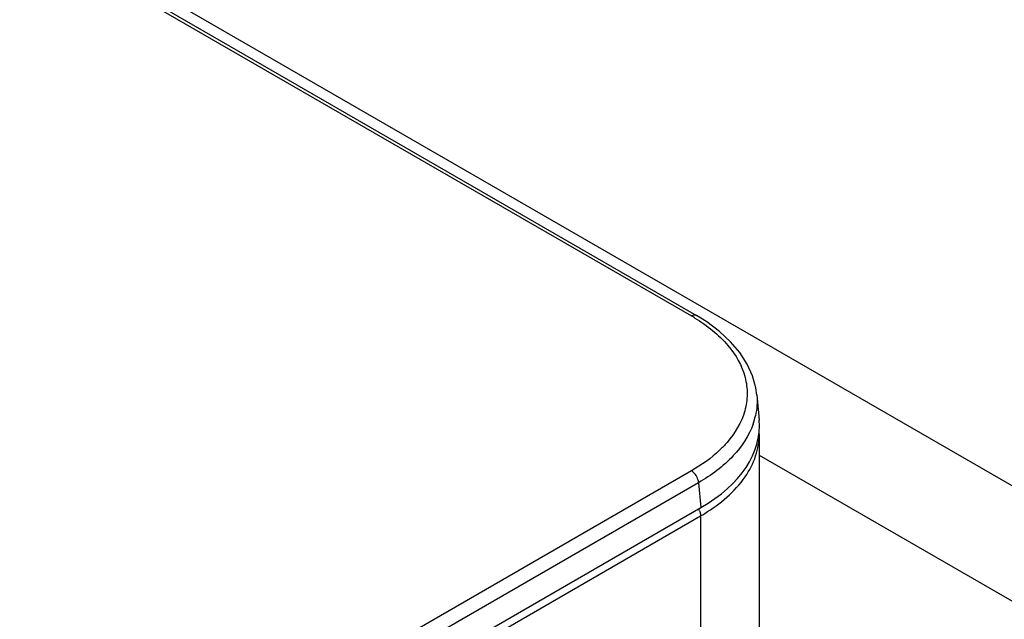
# Model space of a CAD drawing. Header units: millimetres. Extents: x 0 to 1980, y 0 to 1400.
# Tile 55 of 58: x 1257 to 1307, y 838 to 868. Entities that reach past the tile are written whole.
import ezdxf

# ---------------------------------------------------------------- set-up
doc = ezdxf.new("R2010")
doc.units = ezdxf.units.MM
doc.header["$LTSCALE"] = 108.9
doc.layers.get('0').update_dxf_attribs({"linetype": 'CONTINUOUS'})
doc.layers.add('00_COMPONENTS', color=7, linetype='CONTINUOUS')

msp = doc.modelspace()

# ---------------------------------------------------------------- linework, layer by layer
at = {"color": 9, "linetype": 'Continuous'}
for p, q in [((1210.73, 900.162), (1326.295, 833.442)), ((1294.464, 846.063), (1322.588, 829.826))]:
    msp.add_line(p, q, dxfattribs=at)
at = {"layer": '00_COMPONENTS', "color": 9, "linetype": 'Continuous'}
for p, q in [((1224.635, 891.376), (1291.079, 853.016)), ((1291.079, 845.27), (1209.504, 798.173)), ((1291.432, 844.679), (1209.857, 797.582)), ((1291.432, 844.679), (1291.545, 843.433)), ((1203.433, 792.154), (1291.535, 843.019)), ((1291.535, 843.019), (1291.535, 812.237))]:
    msp.add_line(p, q, dxfattribs=at)
at = {"layer": '00_COMPONENTS', "color": 7, "linetype": 'Continuous'}
for p, q in [((1224.885, 891.401), (1291.329, 853.041)), ((1294.345, 849.066), (1294.459, 847.811)), ((1294.464, 847.102), (1294.464, 816.361)), ((1209.857, 796.271), (1291.545, 843.433))]:
    msp.add_line(p, q, dxfattribs=at)
msp.add_lwpolyline([(1294.345, 849.056), (1294.296, 849.415), (1294.131, 850.02), (1293.864, 850.612), (1293.498, 851.184), (1293.036, 851.73), (1292.482, 852.244), (1291.839, 852.723), (1291.329, 853.041)], dxfattribs=at)
at = {"layer": '00_COMPONENTS', "color": 9, "linetype": 'Continuous'}
for centre, radius, start, end in [((1286.699, 845.429), 8.76, 58.6879, 60.0023), ((1290.751, 848.818), 3.613, 340.5178, 347.3554), ((1290.69, 842.939), 0.856, 23.47, 30.0114), ((1286.952, 850.96), 9.169, 299.995, 301.4804)]:
    msp.add_arc(centre, radius, start, end, dxfattribs=at)
at = {"layer": '00_COMPONENTS', "color": 7, "linetype": 'Continuous'}
msp.add_arc((1290.803, 847.102), 3.661, 0.0011, 2.5478, dxfattribs=at)
msp.add_ellipse((1284.445, 847.51), major_axis=(10.027, 0), ratio=0.575763, start_param=-0.784024, end_param=0.052216, dxfattribs=at)
at = {"layer": '00_COMPONENTS', "color": 9, "linetype": 'Continuous'}
for points, knots in [([(1291.329, 853.041), (1291.312, 853.05), (1291.229, 853.08), (1291.137, 853.049), (1291.079, 853.016)], [0, 0, 0, 0, 0.22086, 1, 1, 1, 1]), ([(1291.252, 852.913), (1291.862, 852.542), (1292.92, 851.717), (1293.751, 850.281), (1293.897, 849.111), (1293.728, 847.944), (1293.252, 847.149), (1292.855, 846.691)], [0, 0, 0, 0, 0.287649, 0.530377, 0.643187, 0.756159, 1, 1, 1, 1]), ([(1294.157, 847.613), (1293.95, 847.026), (1293.172, 845.862), (1292.066, 845.047), (1291.432, 844.679)], [0, 0, 0, 0, 0.458974, 1, 1, 1, 1]), ([(1292.855, 846.691), (1292.738, 846.557), (1292.211, 846.008), (1291.583, 845.561), (1291.079, 845.27)], [0, 0, 0, 0, 0.233674, 1, 1, 1, 1]), ([(1291.74, 843.141), (1292.514, 843.615), (1293.555, 844.479), (1294.335, 845.973), (1294.464, 846.735), (1294.464, 847.102)], [0, 0, 0, 0, 0.545429, 0.77996, 1, 1, 1, 1]), ([(1291.432, 844.679), (1291.429, 844.736), (1291.381, 844.966), (1291.232, 845.181), (1291.079, 845.27)], [0, 0, 0, 0, 0.243503, 1, 1, 1, 1])]:
    msp.add_open_spline(points, degree=3, knots=knots, dxfattribs=at)
for points in [[(1294.345, 849.057), (1294.376, 848.714), (1294.351, 848.363), (1294.276, 848.027)], [(1291.476, 843.28), (1291.5, 843.224), (1291.519, 843.164), (1291.528, 843.103)], [(1291.528, 843.103), (1291.533, 843.075), (1291.535, 843.047), (1291.535, 843.019)]]:
    msp.add_open_spline(points, degree=3, dxfattribs=at)

doc.saveas('drawing.dxf')
